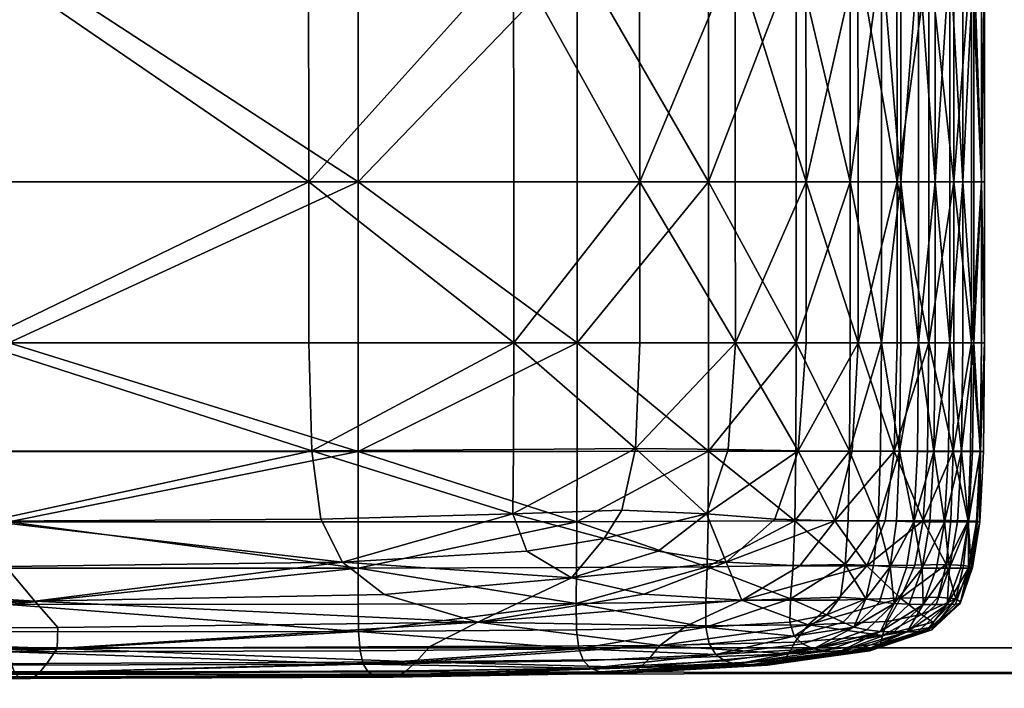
# Model space of a CAD drawing. Header units: inches. Extents: x -706 to 746, y -844 to 519.
# Tile 234 of 256: x 157.6 to 159.14, y 71.45 to 72.5. Entities that reach past the tile are written whole.
import ezdxf

# ---------------------------------------------------------------- set-up
doc = ezdxf.new("R2010")
doc.units = ezdxf.units.IN
doc.header["$MEASUREMENT"] = 0
for name, color, linetype, true_color in [('00_ground', 73, 'Continuous', 0x8fe057), ('02_ceilings', 251, 'Continuous', 0x565656), ('05_detail', 54, 'Continuous', 0xb1941a), ('06_equipment', 46, 'Continuous', 0x866e08)]:
    doc.layers.add(name, color=color, linetype=linetype, true_color=true_color)

msp = doc.modelspace()

# ---------------------------------------------------------------- meshes
at = {"layer": '00_ground', "color": 251, "true_color": 0x565656}
mesh = msp.add_polyface(dxfattribs=at)
corners = [(745.801, -489.5048, -11.7981), (745.801, -489.5048, 0.0129), (745.8013, 519.417, -11.7981), (745.8013, 519.417, 0.0129), (-706.1552, 519.4172, -11.7981), (-706.1552, 519.4172, 0.0129), (-706.1554, -491.3484, -11.7981), (-706.1554, -491.3484, 0.0129), (-59.091, -491.3485, -11.7981), (-59.091, -491.3485, 0.0129), (-77.4055, -295.9132, -11.7981), (-77.4055, -295.9132, 0.0129), (-239.0611, -295.9132, -11.7981), (-239.0611, -295.9132, 0.0129), (-239.0611, -54.6686, -11.7981), (-239.0611, -54.6686, 0.0129), (214.8796, -54.6686, -11.7981), (214.8796, -54.6686, 0.0129), (214.8796, -295.9133, -11.7981), (214.8796, -295.9133, 0.0129), (187.3205, -295.9133, -11.7981), (187.3205, -295.9133, 0.0129), (187.3205, -489.5047, -11.7981), (187.3205, -489.5047, 0.0129)]
mesh.append_faces([[corners[k] for k in face] for face in [(22, 18, 0, 22), (0, 18, 2, 0), (6, 12, 8, 6), (1, 19, 23, 1), (9, 13, 7, 9), (7, 13, 5, 7)]], dxfattribs={"vtx0": -1, "vtx1": -1, "vtx3": -1, "color": 251})
mesh.append_faces([[corners[k] for k in face] for face in [(16, 4, 2, 16), (4, 14, 12, 4), (15, 3, 5, 15), (3, 17, 19, 3)]], dxfattribs={"vtx0": -1, "vtx2": -1, "vtx3": -1, "color": 251})
mesh.append_faces([[corners[k] for k in face] for face in [(0, 3, 1, 0), (2, 5, 3, 2), (4, 7, 5, 4), (6, 9, 7, 6), (8, 11, 9, 8), (10, 13, 11, 10), (12, 15, 13, 12), (14, 17, 15, 14), (16, 19, 17, 16), (18, 21, 19, 18), (20, 23, 21, 20), (22, 1, 23, 22), (8, 12, 10, 8), (23, 19, 21, 23)]], dxfattribs={"vtx0": -1, "vtx3": -1, "color": 251})
mesh.append_faces([[corners[k] for k in face] for face in [(16, 14, 4, 16), (18, 16, 2, 18), (6, 4, 12, 6), (15, 17, 3, 15), (13, 15, 5, 13), (1, 3, 19, 1)]], dxfattribs={"vtx1": -1, "vtx2": -1, "vtx3": -1, "color": 251})
mesh.append_faces([[corners[k] for k in face] for face in [(0, 2, 3, 0), (2, 4, 5, 2), (4, 6, 7, 4), (6, 8, 9, 6), (8, 10, 11, 8), (10, 12, 13, 10), (12, 14, 15, 12), (14, 16, 17, 14), (16, 18, 19, 16), (18, 20, 21, 18), (20, 22, 23, 20), (22, 0, 1, 22), (22, 20, 18, 22), (9, 11, 13, 9)]], dxfattribs={"vtx2": -1, "vtx3": -1, "color": 251})
at = {"layer": '02_ceilings'}
mesh = msp.add_polyface(dxfattribs=at)
corners = [(202.2812, 376.4129, 0.0129), (202.2812, 376.4129, 7.8869), (-226.4626, 376.413, 0.0129), (-226.4626, 376.413, 7.8869), (-226.4627, -60.9679, 0.0129), (-226.4627, -60.9679, 7.8869), (-239.0611, -60.9679, 0.0129), (-239.0611, -60.9679, 7.8869), (-239.0611, -140.3395, 0.0129), (-239.0611, -140.3395, 7.8869), (-226.4627, -140.3395, 0.0129), (-226.4627, -140.3395, 7.8869), (-226.4627, -349.4534, 0.0129), (-226.4627, -349.4534, 7.8869), (202.281, -349.4534, 0.0129), (202.281, -349.4534, 7.8869), (202.2811, -59.3933, 0.0129), (202.2811, -59.3933, 7.8869), (-62.2858, -59.3932, 0.0129), (-62.2858, -59.3932, 7.8869), (-62.2858, 63.5611, 0.0129), (-62.2858, 63.5611, 7.8869), (118.0292, 63.5611, 0.0129), (118.0292, 63.5611, 7.8869), (118.0292, 71.4351, 0.0129), (118.0292, 71.4351, 7.8869), (202.2811, 71.4351, 0.0129), (202.2811, 71.4351, 7.8869), (-60.5927, -67.2672, 0.0129), (-60.5927, -67.2672, 7.8869), (89.0136, -67.2673, 0.0129), (89.0136, -67.2673, 7.8869), (89.0136, -102.8261, 0.0129), (89.0136, -102.8261, 7.8869), (-60.5927, -102.8261, 0.0129), (-60.5927, -102.8261, 7.8869), (-239.061, 376.413, 0.0129), (-239.0611, -349.4534, 0.0129), (-239.061, 376.413, 7.8869)]
mesh.append_faces([[corners[k] for k in face] for face in [(2, 24, 20, 2), (30, 4, 16, 30), (14, 10, 32, 14), (21, 25, 3, 21), (17, 5, 31, 17), (15, 33, 11, 15)]], dxfattribs={"vtx0": -1, "vtx1": -1, "vtx2": -1, "vtx3": -1})
mesh.append_faces([[corners[k] for k in face] for face in [(14, 32, 16, 14)]], dxfattribs={"vtx0": -1, "vtx1": -1, "vtx3": -1})
mesh.append_faces([[corners[k] for k in face] for face in [(2, 26, 24, 2), (2, 20, 18, 2), (4, 18, 16, 4), (6, 28, 34, 6), (10, 34, 32, 10), (25, 1, 3, 25), (19, 3, 5, 19), (29, 5, 7, 29), (17, 31, 33, 17), (35, 7, 9, 35), (33, 9, 11, 33)]], dxfattribs={"vtx0": -1, "vtx2": -1, "vtx3": -1})
mesh.append_faces([[corners[k] for k in face] for face in [(0, 3, 1, 0), (2, 5, 3, 2), (4, 7, 5, 4), (6, 9, 7, 6), (8, 11, 9, 8), (10, 13, 11, 10), (12, 15, 13, 12), (14, 17, 15, 14), (16, 19, 17, 16), (18, 21, 19, 18), (20, 23, 21, 20), (22, 25, 23, 22), (24, 27, 25, 24), (26, 1, 27, 26), (28, 31, 29, 28), (30, 33, 31, 30), (32, 35, 33, 32), (34, 29, 35, 34), (15, 11, 13, 15)]], dxfattribs={"vtx0": -1, "vtx3": -1})
mesh.append_faces([[corners[k] for k in face] for face in [(4, 2, 18, 4), (30, 28, 4, 30), (6, 4, 28, 6), (32, 30, 16, 32), (8, 6, 34, 8), (10, 8, 34, 10), (19, 21, 3, 19), (17, 19, 5, 17), (29, 31, 5, 29), (35, 29, 7, 35), (33, 35, 9, 33), (15, 17, 33, 15)]], dxfattribs={"vtx1": -1, "vtx2": -1, "vtx3": -1})
mesh.append_faces([[corners[k] for k in face] for face in [(12, 10, 14, 12)]], dxfattribs={"vtx1": -1, "vtx3": -1})
mesh.append_faces([[corners[k] for k in face] for face in [(0, 2, 3, 0), (2, 4, 5, 2), (4, 6, 7, 4), (6, 8, 9, 6), (8, 10, 11, 8), (10, 12, 13, 10), (12, 14, 15, 12), (14, 16, 17, 14), (16, 18, 19, 16), (18, 20, 21, 18), (20, 22, 23, 20), (22, 24, 25, 22), (24, 26, 27, 24), (26, 0, 1, 26), (28, 30, 31, 28), (30, 32, 33, 30), (32, 34, 35, 32), (34, 28, 29, 34), (2, 0, 26, 2), (24, 22, 20, 24), (25, 27, 1, 25), (21, 23, 25, 21)]], dxfattribs={"vtx2": -1, "vtx3": -1})
mesh = msp.add_polyface(dxfattribs=at)
corners = [(202.2811, -336.855, 102.3751), (202.2811, -336.855, 110.2491), (202.2811, -59.3932, 102.3751), (202.2811, -59.3932, 110.2491), (-62.2858, -59.3932, 102.3751), (-62.2858, -59.3932, 110.2491), (-62.2858, 63.5611, 102.3751), (-62.2858, 63.5611, 110.2491), (118.0292, 63.5611, 102.3751), (118.0292, 63.5611, 110.2491), (118.0292, 71.4351, 102.3751), (118.0292, 71.4351, 110.2491), (202.2811, 71.4351, 102.3751), (202.2811, 71.4351, 110.2491), (202.2812, 363.8145, 102.3751), (202.2812, 363.8145, 110.2491), (-226.4626, 363.8146, 102.3751), (-226.4626, 363.8146, 110.2491), (-226.4627, -336.8549, 102.3751), (-226.4627, -336.8549, 110.2491), (116.2021, 326.9745, 102.3751), (116.2021, 326.9745, 110.2491), (116.202, 287.6043, 102.3751), (116.202, 287.6043, 110.2491), (76.8321, 287.6043, 102.3751), (76.8321, 287.6043, 110.2491), (76.8321, 326.9745, 102.3751), (76.8321, 326.9745, 110.2491), (61.362, 326.9745, 102.3751), (61.362, 326.9745, 110.2491), (61.362, 287.6043, 102.3751), (61.362, 287.6043, 110.2491), (21.9918, 287.6043, 102.3751), (21.9918, 287.6043, 110.2491), (21.9919, 326.9745, 102.3751), (21.9919, 326.9745, 110.2491)]
mesh.append_faces([[corners[k] for k in face] for face in [(20, 28, 14, 20), (32, 24, 10, 32), (16, 32, 10, 16), (16, 10, 6, 16), (35, 27, 17, 35), (13, 23, 31, 13), (11, 33, 17, 11), (7, 11, 17, 7)]], dxfattribs={"vtx0": -1, "vtx1": -1, "vtx2": -1, "vtx3": -1})
mesh.append_faces([[corners[k] for k in face] for face in [(18, 4, 0, 18), (1, 5, 19, 1), (19, 5, 17, 19)]], dxfattribs={"vtx0": -1, "vtx1": -1, "vtx3": -1})
mesh.append_faces([[corners[k] for k in face] for face in [(28, 16, 14, 28), (16, 34, 32, 16), (30, 26, 24, 30), (22, 14, 12, 22), (24, 12, 10, 24), (16, 6, 4, 16), (27, 15, 17, 27), (15, 21, 23, 15), (25, 29, 31, 25), (11, 31, 33, 11)]], dxfattribs={"vtx0": -1, "vtx2": -1, "vtx3": -1})
mesh.append_faces([[corners[k] for k in face] for face in [(0, 3, 1, 0), (2, 5, 3, 2), (4, 7, 5, 4), (6, 9, 7, 6), (8, 11, 9, 8), (10, 13, 11, 10), (12, 15, 13, 12), (14, 17, 15, 14), (16, 19, 17, 16), (18, 1, 19, 18), (20, 23, 21, 20), (22, 25, 23, 22), (24, 27, 25, 24), (26, 21, 27, 26), (28, 31, 29, 28), (30, 33, 31, 30), (32, 35, 33, 32), (34, 29, 35, 34), (0, 4, 2, 0)]], dxfattribs={"vtx0": -1, "vtx3": -1})
mesh.append_faces([[corners[k] for k in face] for face in [(28, 34, 16, 28), (30, 28, 26, 30), (22, 20, 14, 22), (24, 22, 12, 24), (18, 16, 4, 18), (27, 21, 15, 27), (25, 27, 29, 25), (33, 35, 17, 33), (13, 15, 23, 13), (11, 13, 31, 11), (5, 7, 17, 5)]], dxfattribs={"vtx1": -1, "vtx2": -1, "vtx3": -1})
mesh.append_faces([[corners[k] for k in face] for face in [(0, 2, 3, 0), (2, 4, 5, 2), (4, 6, 7, 4), (6, 8, 9, 6), (8, 10, 11, 8), (10, 12, 13, 10), (12, 14, 15, 12), (14, 16, 17, 14), (16, 18, 19, 16), (18, 0, 1, 18), (20, 22, 23, 20), (22, 24, 25, 22), (24, 26, 27, 24), (26, 20, 21, 26), (28, 30, 31, 28), (30, 32, 33, 30), (32, 34, 35, 32), (34, 28, 29, 34), (10, 8, 6, 10), (7, 9, 11, 7), (1, 3, 5, 1)]], dxfattribs={"vtx2": -1, "vtx3": -1})
at = {"layer": '05_detail', "color": 251, "true_color": 0x565656}
mesh = msp.add_polyface(dxfattribs=at)
corners = [(202.2024, 71.4351, 7.9656), (202.2811, 71.5139, 31.4302), (202.2024, 84.1152, 7.8869), (202.2811, 84.1152, 31.4302), (118.1079, 84.1152, 7.8869), (118.1079, 84.1939, 31.4302), (118.1079, 71.4351, 7.9656), (118.1079, 71.5139, 31.5089), (202.2024, 71.5139, 7.8869), (202.2811, 71.5139, 7.9656), (202.2024, 71.5139, 31.5089), (202.2024, 71.4351, 31.4302), (202.2024, 84.1939, 7.9656), (202.2811, 84.1152, 7.9656), (202.2024, 84.1939, 31.4302), (202.2024, 84.1152, 31.5089), (118.0292, 84.1152, 7.9656), (118.1079, 84.1939, 7.9656), (118.0292, 84.1152, 31.4302), (118.1079, 84.1152, 31.5089), (118.0292, 71.5139, 7.9656), (118.1079, 71.5139, 7.8869), (118.0292, 71.5139, 31.4302), (118.1079, 71.4351, 31.4302)]
mesh.append_faces([[corners[k] for k in face] for face in [(3, 1, 9, 3), (9, 13, 3, 9), (5, 14, 12, 5), (12, 17, 5, 12), (22, 18, 16, 22), (16, 20, 22, 16), (11, 23, 6, 11), (6, 0, 11, 6), (4, 2, 8, 4), (8, 21, 4, 8), (19, 7, 10, 19), (10, 15, 19, 10), (9, 8, 2, 9), (2, 13, 9, 2), (13, 12, 14, 13), (14, 3, 13, 14), (3, 15, 10, 3), (10, 1, 3, 10), (1, 11, 0, 1), (0, 9, 1, 0), (12, 2, 4, 12), (4, 17, 12, 4), (17, 16, 18, 17), (18, 5, 17, 18), (5, 19, 15, 5), (15, 14, 5, 15), (16, 4, 21, 16), (21, 20, 16, 21), (20, 6, 23, 20), (23, 22, 20, 23), (22, 7, 19, 22), (19, 18, 22, 19), (6, 21, 8, 6), (8, 0, 6, 8), (11, 10, 7, 11), (7, 23, 11, 7)]], dxfattribs={"vtx2": -1, "vtx3": -1, "color": 251})
mesh.append_faces([[corners[k] for k in face] for face in [(0, 8, 9, 0), (1, 10, 11, 1), (2, 12, 13, 2), (3, 14, 15, 3), (4, 16, 17, 4), (5, 18, 19, 5), (6, 20, 21, 6), (7, 22, 23, 7)]], dxfattribs={"vtx3": -1, "color": 251})
at = {"layer": '06_equipment', "color": 251, "true_color": 0x565656}
mesh = msp.add_polyface(dxfattribs=at)
corners = [(157.6193, 71.5869, 39.4982), (157.5741, 71.641, 39.5164), (156.7579, 71.6397, 39.5151), (156.7805, 71.5843, 39.4956), (156.7985, 71.5421, 39.412), (157.6553, 71.5455, 39.4153), (158.3123, 71.5541, 39.4428), (158.1006, 71.6478, 39.5189), (158.1655, 71.5975, 39.5035), (157.5287, 71.9907, 39.5346), (157.5286, 72.2423, 39.5346), (156.7352, 72.2423, 39.5346), (158.0527, 71.8219, 39.533), (158.048, 71.9907, 39.5347), (157.5334, 71.8211, 39.5328), (158.0478, 72.2423, 39.5347), (158.0666, 71.7151, 39.5283), (157.547, 71.7118, 39.5273), (156.7375, 71.821, 39.5327), (157.5788, 71.7108, 31.6666), (157.5788, 71.6384, 31.6791), (156.7602, 71.6384, 31.6794), (158.1252, 71.8209, 31.6623), (158.1252, 71.7109, 31.6684), (157.5788, 71.8209, 31.6604), (158.125, 71.6386, 31.6806), (158.1252, 72.2423, 31.6603), (158.1252, 71.9907, 31.6603), (157.5788, 71.9907, 31.6583), (157.5788, 72.2423, 31.6583), (156.7602, 71.8209, 31.6606), (158.1248, 71.5821, 31.701), (157.5788, 71.5817, 31.6999), (158.1255, 71.5395, 31.785), (158.0475, 72.5979, 39.5347), (157.5285, 72.5979, 39.5346), (158.0466, 73.0058, 39.5348), (157.5279, 73.0058, 39.5346), (156.7348, 73.0057, 39.5346), (157.5788, 72.5979, 31.6583), (156.7602, 72.2423, 31.6585), (158.1284, 73.0188, 31.6603), (158.1252, 72.5979, 31.6603), (157.5812, 73.0204, 31.6583)]
mesh.append_faces([[corners[k] for k in face] for face in [(0, 1, 2, 0), (0, 3, 4, 0), (0, 5, 6, 0), (7, 1, 0, 7), (0, 8, 7, 0), (9, 10, 11, 9), (12, 13, 9, 12), (9, 14, 12, 9), (15, 10, 9, 15), (9, 13, 15, 9), (7, 16, 17, 7), (17, 1, 7, 17), (12, 14, 17, 12), (17, 16, 12, 17), (17, 14, 18, 17), (19, 20, 21, 19), (22, 23, 19, 22), (19, 24, 22, 19), (25, 20, 19, 25), (19, 23, 25, 19), (26, 27, 28, 26), (28, 29, 26, 28), (22, 24, 28, 22), (28, 27, 22, 28), (28, 24, 30, 28), (25, 31, 32, 25), (32, 20, 25, 32), (32, 31, 33, 32), (15, 34, 35, 15), (35, 10, 15, 35), (35, 34, 36, 35), (35, 37, 38, 35), (39, 29, 40, 39), (41, 42, 39, 41), (39, 43, 41, 39), (26, 29, 39, 26), (39, 42, 26, 39)]], dxfattribs={"vtx2": -1, "vtx3": -1, "color": 251})
mesh = msp.add_polyface(dxfattribs=at)
corners = [(158.6729, 72.2423, 31.6789), (158.8095, 72.2423, 31.6996), (158.8095, 71.9907, 31.6996), (158.6729, 71.9907, 31.6789), (158.6727, 71.8211, 31.6805), (158.5652, 72.2423, 39.5353), (158.3681, 72.2423, 39.5349), (158.3684, 71.9907, 39.5348), (158.5654, 71.9907, 39.535), (158.0478, 72.2423, 39.5347), (158.048, 71.9907, 39.5347), (158.0527, 71.8219, 39.533), (158.5585, 71.8255, 39.5339), (158.368, 71.8241, 39.5335), (158.4674, 71.9907, 31.6664), (158.4674, 72.2423, 31.6664), (158.1252, 71.8209, 31.6623), (158.1252, 71.9907, 31.6603), (158.4673, 71.8209, 31.6683), (158.1252, 72.2423, 31.6603), (158.7145, 72.2423, 39.536), (158.7141, 72.5979, 39.5368), (158.5648, 72.5979, 39.5357), (158.8251, 72.2423, 39.5347), (158.8249, 72.5979, 39.5358), (158.8233, 73.0072, 39.5372), (158.6729, 72.5979, 31.6789), (158.8095, 72.5979, 31.6996), (158.6741, 73.0109, 31.6789), (158.3678, 72.5979, 39.535), (158.5633, 73.0063, 39.5361), (158.0475, 72.5979, 39.5347), (158.4674, 72.5979, 31.6664), (158.1252, 72.5979, 31.6603), (158.1284, 73.0188, 31.6603), (158.7147, 71.9907, 39.5354), (158.7035, 71.8241, 39.5339), (158.8131, 71.822, 39.5317)]
mesh.append_faces([[corners[k] for k in face] for face in [(0, 1, 2, 0), (2, 3, 0, 2), (4, 3, 2, 4), (5, 6, 7, 5), (7, 8, 5, 7), (9, 10, 7, 9), (7, 6, 9, 7), (7, 10, 11, 7), (12, 8, 7, 12), (7, 13, 12, 7), (0, 3, 14, 0), (14, 15, 0, 14), (14, 3, 4, 14), (16, 17, 14, 16), (14, 18, 16, 14), (19, 15, 14, 19), (14, 17, 19, 14), (5, 20, 21, 5), (21, 22, 5, 21), (21, 20, 23, 21), (21, 24, 25, 21), (0, 26, 27, 0), (27, 26, 28, 27), (5, 22, 29, 5), (29, 6, 5, 29), (29, 22, 30, 29), (9, 6, 29, 9), (29, 31, 9, 29), (0, 15, 32, 0), (32, 26, 0, 32), (19, 33, 32, 19), (32, 15, 19, 32), (32, 33, 34, 32), (5, 8, 35, 5), (35, 20, 5, 35), (35, 8, 12, 35), (35, 36, 37, 35)]], dxfattribs={"vtx2": -1, "vtx3": -1, "color": 251})
mesh = msp.add_polyface(dxfattribs=at)
corners = [(158.8939, 72.2423, 31.7841), (158.8939, 71.9907, 31.7841), (158.8095, 71.9907, 31.6996), (158.8095, 72.2423, 31.6996), (158.8932, 71.8214, 31.7848), (158.8091, 71.8213, 31.7009), (158.6727, 71.8211, 31.6805), (158.9731, 72.2423, 32.3651), (158.9731, 71.9907, 32.3651), (158.9429, 71.9907, 31.9875), (158.9429, 72.2423, 31.9875), (158.9714, 71.8211, 32.3654), (158.9417, 71.8213, 31.9879), (158.8251, 72.2423, 39.5347), (158.8249, 72.5979, 39.5358), (158.7141, 72.5979, 39.5368), (158.9674, 72.2423, 39.5168), (158.9673, 72.5979, 39.5185), (158.9062, 72.5979, 39.5306), (158.9064, 72.2423, 39.529), (158.9668, 73.0063, 39.5204), (158.9429, 72.5979, 31.9875), (158.9731, 72.5979, 32.3651), (158.8939, 72.5979, 31.7841), (158.8941, 73.0071, 31.7841), (158.8095, 72.5979, 31.6996), (158.6729, 72.2423, 31.6789), (158.9675, 71.9907, 39.5156), (159.0173, 71.9907, 39.4947), (158.9065, 71.9907, 39.528), (158.8253, 71.9907, 39.5338), (158.8131, 71.822, 39.5317), (158.9628, 71.8212, 39.5133), (158.8975, 71.8212, 39.5256), (158.7147, 71.9907, 39.5354), (158.7145, 72.2423, 39.536), (159.0012, 71.9907, 32.9724)]
mesh.append_faces([[corners[k] for k in face] for face in [(0, 1, 2, 0), (2, 3, 0, 2), (2, 1, 4, 2), (2, 5, 6, 2), (7, 8, 9, 7), (9, 10, 7, 9), (9, 8, 11, 9), (4, 1, 9, 4), (9, 12, 4, 9), (0, 10, 9, 0), (9, 1, 0, 9), (13, 14, 15, 13), (16, 17, 18, 16), (18, 19, 16, 18), (18, 17, 20, 18), (13, 19, 18, 13), (18, 14, 13, 18), (7, 10, 21, 7), (21, 22, 7, 21), (0, 23, 21, 0), (21, 10, 0, 21), (21, 23, 24, 21), (25, 3, 26, 25), (0, 3, 25, 0), (25, 23, 0, 25), (16, 27, 28, 16), (16, 19, 29, 16), (29, 27, 16, 29), (13, 30, 29, 13), (29, 19, 13, 29), (29, 30, 31, 29), (32, 27, 29, 32), (29, 33, 32, 29), (31, 30, 34, 31), (13, 35, 34, 13), (34, 30, 13, 34), (11, 8, 36, 11)]], dxfattribs={"vtx2": -1, "vtx3": -1, "color": 251})
mesh = msp.add_polyface(dxfattribs=at)
corners = [(159.0997, 72.2423, 38.8286), (159.1043, 72.2423, 38.2213), (159.1043, 72.5979, 38.2215), (159.0997, 72.5979, 38.8289), (159.0996, 72.2423, 37.4422), (159.0996, 72.5979, 37.4422), (159.0996, 73.0059, 37.4423), (159.0997, 73.0058, 38.8294), (159.1043, 73.0058, 38.2216), (159.0704, 72.2423, 35.5972), (159.0704, 72.5979, 35.5972), (159.0876, 72.5979, 36.5484), (159.0876, 72.2423, 36.5484), (159.0704, 73.006, 35.5972), (158.9674, 72.2423, 39.5168), (159.0173, 72.2423, 39.4957), (159.0173, 72.5979, 39.4973), (158.9673, 72.5979, 39.5185), (159.0561, 72.2423, 39.4107), (159.0561, 72.5979, 39.4119), (159.056, 73.0058, 39.4132), (159.0836, 72.5979, 39.2074), (159.0836, 72.2423, 39.2067), (159.0836, 73.0058, 39.2083), (159.0501, 72.2423, 34.6458), (159.0501, 72.5979, 34.6458), (159.0269, 72.2423, 33.7518), (159.0269, 72.5979, 33.7518), (159.0269, 73.0063, 33.7518), (158.9731, 72.2423, 32.3651), (158.9731, 72.5979, 32.3651), (159.0012, 72.5979, 32.9724), (159.0012, 72.2423, 32.9724), (158.9731, 73.0066, 32.3651), (159.0173, 71.9907, 39.4947), (159.0012, 71.9907, 32.9724), (159.0501, 71.9907, 34.6458)]
mesh.append_faces([[corners[k] for k in face] for face in [(0, 1, 2, 0), (2, 3, 0, 2), (4, 5, 2, 4), (2, 1, 4, 2), (2, 5, 6, 2), (7, 3, 2, 7), (2, 8, 7, 2), (9, 10, 11, 9), (11, 12, 9, 11), (11, 10, 13, 11), (4, 12, 11, 4), (11, 5, 4, 11), (14, 15, 16, 14), (16, 17, 14, 16), (18, 19, 16, 18), (16, 15, 18, 16), (16, 19, 20, 16), (0, 3, 21, 0), (21, 22, 0, 21), (21, 3, 7, 21), (20, 19, 21, 20), (21, 23, 20, 21), (18, 22, 21, 18), (21, 19, 18, 21), (9, 24, 25, 9), (25, 10, 9, 25), (26, 27, 25, 26), (25, 24, 26, 25), (25, 27, 28, 25), (29, 30, 31, 29), (31, 32, 29, 31), (31, 30, 33, 31), (26, 32, 31, 26), (31, 27, 26, 31), (18, 15, 34, 18), (29, 32, 35, 29), (26, 24, 36, 26)]], dxfattribs={"vtx2": -1, "vtx3": -1, "color": 251})
mesh = msp.add_polyface(dxfattribs=at)
corners = [(159.0704, 72.2423, 35.5972), (159.0876, 72.2423, 36.5484), (159.0876, 71.9907, 36.5484), (159.0704, 71.9907, 35.5972), (159.0996, 72.2423, 37.4422), (159.0996, 71.9907, 37.4422), (159.0976, 71.8209, 37.4421), (159.0683, 71.8209, 35.5972), (159.0855, 71.8209, 36.5484), (159.0997, 72.2423, 38.8286), (159.0997, 71.9907, 38.8283), (159.1043, 71.9907, 38.2212), (159.1043, 72.2423, 38.2213), (159.098, 71.8211, 38.8279), (159.1024, 71.8209, 38.2211), (159.0836, 72.2423, 39.2067), (159.0836, 71.9907, 39.2061), (159.0561, 72.2423, 39.4107), (159.0561, 71.9907, 39.4099), (159.0549, 71.8214, 39.4086), (159.0823, 71.8213, 39.2053), (159.0173, 71.9907, 39.4947), (159.0173, 72.2423, 39.4957), (158.9674, 72.2423, 39.5168), (158.9675, 71.9907, 39.5156), (158.9628, 71.8212, 39.5133), (159.0151, 71.8213, 39.4928), (159.0012, 71.9907, 32.9724), (158.9731, 71.9907, 32.3651), (158.9731, 72.2423, 32.3651), (159.0269, 72.2423, 33.7518), (159.0269, 71.9907, 33.7518), (159.0012, 72.2423, 32.9724), (159.0249, 71.8209, 33.7518), (158.9993, 71.8209, 32.9725), (158.9714, 71.8211, 32.3654), (159.0501, 71.9907, 34.6458), (159.0501, 72.2423, 34.6458), (159.048, 71.8209, 34.6458)]
mesh.append_faces([[corners[k] for k in face] for face in [(0, 1, 2, 0), (2, 3, 0, 2), (4, 5, 2, 4), (2, 1, 4, 2), (2, 5, 6, 2), (7, 3, 2, 7), (2, 8, 7, 2), (9, 10, 11, 9), (11, 12, 9, 11), (11, 10, 13, 11), (6, 5, 11, 6), (11, 14, 6, 11), (4, 12, 11, 4), (11, 5, 4, 11), (9, 15, 16, 9), (16, 10, 9, 16), (17, 18, 16, 17), (16, 15, 17, 16), (16, 18, 19, 16), (13, 10, 16, 13), (16, 20, 13, 16), (21, 22, 23, 21), (21, 24, 25, 21), (19, 18, 21, 19), (21, 26, 19, 21), (21, 18, 17, 21), (27, 28, 29, 27), (30, 31, 27, 30), (27, 32, 30, 27), (27, 31, 33, 27), (27, 34, 35, 27), (0, 3, 36, 0), (36, 37, 0, 36), (36, 3, 7, 36), (33, 31, 36, 33), (36, 38, 33, 36), (36, 31, 30, 36)]], dxfattribs={"vtx2": -1, "vtx3": -1, "color": 251})
mesh = msp.add_polyface(dxfattribs=at)
corners = [(158.1506, 71.4703, 33.7519), (158.1408, 71.4764, 32.9726), (158.4885, 71.4821, 32.9728), (158.1328, 71.4886, 32.3655), (158.4772, 71.4936, 32.3661), (158.1713, 71.4682, 35.5972), (158.1611, 71.4682, 34.6459), (158.5167, 71.4745, 34.6459), (158.5022, 71.4764, 33.7519), (158.1889, 71.4706, 37.4424), (158.1799, 71.4682, 36.5484), (158.5425, 71.4745, 36.5484), (158.5307, 71.4745, 35.5972), (158.2156, 71.492, 38.831), (158.2001, 71.4777, 38.2223), (158.5654, 71.4832, 38.2217), (158.5536, 71.4766, 37.4423), (157.6268, 71.4755, 38.2221), (157.6129, 71.4662, 36.5484), (158.1006, 71.6478, 39.5189), (158.1655, 71.5975, 39.5035), (158.4583, 71.6231, 39.5132), (158.3885, 71.6648, 39.5233), (158.3123, 71.5541, 39.4428), (157.6193, 71.5869, 39.4982), (158.2372, 71.5158, 39.2116), (157.6546, 71.513, 39.2105), (158.5966, 71.5178, 39.2088), (158.0527, 71.8219, 39.533), (158.0666, 71.7151, 39.5283), (158.3666, 71.7236, 39.5299), (158.368, 71.8241, 39.5335), (158.3684, 71.9907, 39.5348), (158.125, 71.6386, 31.6806), (158.1252, 71.7109, 31.6684), (158.467, 71.7111, 31.674), (158.4665, 71.6393, 31.6855), (158.1252, 71.8209, 31.6623), (158.4673, 71.8209, 31.6683), (158.1255, 71.5395, 31.785), (158.1248, 71.5821, 31.701), (158.4656, 71.5834, 31.7046), (158.4662, 71.5418, 31.7872), (158.1279, 71.509, 31.9881), (158.4699, 71.5126, 31.9893)]
mesh.append_faces([[corners[k] for k in face] for face in [(0, 1, 2, 0), (3, 4, 2, 3), (2, 1, 3, 2), (5, 6, 7, 5), (0, 8, 7, 0), (7, 6, 0, 7), (9, 10, 11, 9), (5, 12, 11, 5), (11, 10, 5, 11), (13, 14, 15, 13), (9, 16, 15, 9), (15, 14, 9, 15), (9, 14, 17, 9), (5, 10, 18, 5), (19, 20, 21, 19), (21, 22, 19, 21), (21, 20, 23, 21), (23, 20, 24, 23), (13, 25, 26, 13), (23, 25, 27, 23), (28, 29, 30, 28), (30, 31, 28, 30), (19, 22, 30, 19), (30, 29, 19, 30), (28, 31, 32, 28), (33, 34, 35, 33), (35, 36, 33, 35), (37, 38, 35, 37), (35, 34, 37, 35), (39, 40, 41, 39), (41, 42, 39, 41), (33, 36, 41, 33), (41, 40, 33, 41), (3, 43, 44, 3), (44, 4, 3, 44), (39, 42, 44, 39), (44, 43, 39, 44)]], dxfattribs={"vtx2": -1, "vtx3": -1, "color": 251})
mesh = msp.add_polyface(dxfattribs=at)
corners = [(158.4885, 71.4821, 32.9728), (158.4772, 71.4936, 32.3661), (158.6839, 71.5034, 32.3673), (158.7155, 71.4886, 33.752), (158.5022, 71.4764, 33.7519), (158.6983, 71.4936, 32.9733), (158.1506, 71.4703, 33.7519), (158.5167, 71.4745, 34.6459), (158.5307, 71.4745, 35.5972), (158.1713, 71.4682, 35.5972), (158.5425, 71.4745, 36.5484), (158.7506, 71.487, 35.5972), (158.5536, 71.4766, 37.4423), (158.1889, 71.4706, 37.4424), (158.5654, 71.4832, 38.2217), (158.5792, 71.4962, 38.8296), (158.2156, 71.492, 38.831), (158.7775, 71.4887, 37.442), (158.3123, 71.5541, 39.4428), (158.6382, 71.5485, 39.4123), (158.7248, 71.5886, 39.4934), (158.5718, 71.5979, 39.5024), (158.5095, 71.685, 39.5263), (158.3885, 71.6648, 39.5233), (158.4583, 71.6231, 39.5132), (158.5942, 71.6648, 39.5234), (158.7005, 71.648, 39.5174), (158.5966, 71.5178, 39.2088), (158.2372, 71.5158, 39.2116), (158.5374, 71.7292, 39.5309), (158.3666, 71.7236, 39.5299), (158.5585, 71.8255, 39.5339), (158.368, 71.8241, 39.5335), (158.6727, 71.8211, 31.6805), (158.4673, 71.8209, 31.6683), (158.4674, 71.9907, 31.6664), (158.6707, 71.6406, 31.6953), (158.4665, 71.6393, 31.6855), (158.467, 71.7111, 31.674), (158.672, 71.7117, 31.6855), (158.4656, 71.5834, 31.7046), (158.6685, 71.5463, 31.7917), (158.4662, 71.5418, 31.7872), (158.6685, 71.586, 31.7118), (158.4699, 71.5126, 31.9893), (158.6738, 71.5199, 31.9919), (158.6696, 71.7236, 39.5301)]
mesh.append_faces([[corners[k] for k in face] for face in [(0, 1, 2, 0), (3, 4, 0, 3), (0, 5, 3, 0), (0, 4, 6, 0), (7, 8, 9, 7), (7, 4, 3, 7), (10, 8, 11, 10), (10, 12, 13, 10), (14, 15, 16, 14), (14, 12, 17, 14), (18, 19, 20, 18), (20, 21, 18, 20), (22, 23, 24, 22), (24, 25, 22, 24), (18, 21, 24, 18), (26, 25, 24, 26), (24, 21, 26, 24), (27, 19, 18, 27), (16, 15, 27, 16), (27, 28, 16, 27), (22, 29, 30, 22), (30, 23, 22, 30), (31, 32, 30, 31), (30, 29, 31, 30), (33, 34, 35, 33), (36, 37, 38, 36), (38, 39, 36, 38), (38, 34, 33, 38), (40, 37, 36, 40), (41, 42, 40, 41), (40, 43, 41, 40), (2, 1, 44, 2), (44, 45, 2, 44), (44, 42, 41, 44), (22, 25, 46, 22), (46, 29, 22, 46), (31, 29, 46, 31)]], dxfattribs={"vtx2": -1, "vtx3": -1, "color": 251})
mesh = msp.add_polyface(dxfattribs=at)
corners = [(158.6707, 71.6406, 31.6953), (158.8052, 71.6428, 31.7118), (158.8008, 71.5904, 31.7239), (158.6685, 71.586, 31.7118), (158.8864, 71.6441, 31.7917), (158.8788, 71.593, 31.7993), (158.8579, 71.5656, 31.8525), (158.7997, 71.5539, 31.7993), (158.6685, 71.5463, 31.7917), (158.8833, 71.5539, 31.9988), (158.8067, 71.5321, 31.9962), (158.672, 71.7117, 31.6855), (158.8078, 71.7125, 31.7045), (158.6727, 71.8211, 31.6805), (158.8091, 71.8213, 31.7009), (158.8932, 71.8214, 31.7848), (158.8909, 71.713, 31.7871), (158.8095, 71.9907, 31.6996), (158.9203, 71.6419, 39.4989), (158.8157, 71.6419, 39.5101), (158.7248, 71.5886, 39.4934), (158.8731, 71.5886, 39.4836), (158.7005, 71.648, 39.5174), (158.5718, 71.5979, 39.5024), (158.8284, 71.5497, 39.4044), (158.6382, 71.5485, 39.4123), (158.467, 71.7111, 31.674), (158.4656, 71.5834, 31.7046), (158.8131, 71.822, 39.5317), (158.8975, 71.8212, 39.5256), (158.9065, 71.9907, 39.528), (158.5585, 71.8255, 39.5339), (158.7035, 71.8241, 39.5339), (158.7147, 71.9907, 39.5354), (158.7763, 71.7152, 39.5267), (158.6696, 71.7236, 39.5301), (158.5942, 71.6648, 39.5234), (158.8703, 71.7122, 39.5202)]
mesh.append_faces([[corners[k] for k in face] for face in [(0, 1, 2, 0), (2, 3, 0, 2), (4, 5, 2, 4), (2, 1, 4, 2), (6, 7, 2, 6), (2, 5, 6, 2), (8, 3, 2, 8), (2, 7, 8, 2), (6, 9, 10, 6), (10, 7, 6, 10), (0, 11, 12, 0), (12, 1, 0, 12), (13, 14, 12, 13), (12, 11, 13, 12), (12, 14, 15, 12), (4, 1, 12, 4), (12, 16, 4, 12), (15, 14, 17, 15), (18, 19, 20, 18), (20, 21, 18, 20), (22, 23, 20, 22), (20, 19, 22, 20), (24, 21, 20, 24), (20, 25, 24, 20), (13, 11, 26, 13), (0, 3, 27, 0), (28, 29, 30, 28), (31, 32, 33, 31), (22, 34, 35, 22), (35, 36, 22, 35), (28, 32, 35, 28), (35, 34, 28, 35), (35, 32, 31, 35), (28, 34, 37, 28), (37, 29, 28, 37), (22, 19, 37, 22), (37, 34, 22, 37)]], dxfattribs={"vtx2": -1, "vtx3": -1, "color": 251})
mesh = msp.add_polyface(dxfattribs=at)
corners = [(158.8932, 71.8214, 31.7848), (158.8909, 71.713, 31.7871), (158.8078, 71.7125, 31.7045), (158.9714, 71.8211, 32.3654), (158.9417, 71.8213, 31.9879), (158.9429, 71.9907, 31.9875), (158.938, 71.7125, 31.9892), (158.9665, 71.7117, 32.366), (159.0976, 71.8209, 37.4421), (159.0855, 71.8209, 36.5484), (159.0876, 71.9907, 36.5484), (159.098, 71.8211, 38.8279), (159.1024, 71.8209, 38.2211), (159.1043, 71.9907, 38.2212), (159.0967, 71.7111, 38.2207), (159.0914, 71.7109, 37.442), (159.0931, 71.7117, 38.8271), (159.0683, 71.8209, 35.5972), (159.0793, 71.7108, 36.5484), (159.0549, 71.8214, 39.4086), (159.0823, 71.8213, 39.2053), (159.0836, 71.9907, 39.2061), (158.9628, 71.8212, 39.5133), (159.0151, 71.8213, 39.4928), (159.0173, 71.9907, 39.4947), (159.0084, 71.7127, 39.4888), (159.0513, 71.7131, 39.406), (158.9486, 71.7122, 39.5083), (159.0787, 71.7125, 39.2038), (158.8975, 71.8212, 39.5256), (158.8703, 71.7122, 39.5202), (159.0249, 71.8209, 33.7518), (158.9993, 71.8209, 32.9725), (159.0012, 71.9907, 32.9724), (159.048, 71.8209, 34.6458), (159.0501, 71.9907, 34.6458), (159.0418, 71.7108, 34.6458), (159.0188, 71.7109, 33.7518), (159.0621, 71.7108, 35.5972), (158.9935, 71.7111, 32.9727)]
mesh.append_faces([[corners[k] for k in face] for face in [(0, 1, 2, 0), (3, 4, 5, 3), (0, 4, 6, 0), (6, 1, 0, 6), (3, 7, 6, 3), (6, 4, 3, 6), (8, 9, 10, 8), (11, 12, 13, 11), (8, 12, 14, 8), (14, 15, 8, 14), (11, 16, 14, 11), (14, 12, 11, 14), (17, 9, 18, 17), (8, 15, 18, 8), (18, 9, 8, 18), (19, 20, 21, 19), (22, 23, 24, 22), (19, 23, 25, 19), (25, 26, 19, 25), (22, 27, 25, 22), (25, 23, 22, 25), (11, 20, 28, 11), (28, 16, 11, 28), (19, 26, 28, 19), (28, 20, 19, 28), (22, 29, 30, 22), (30, 27, 22, 30), (31, 32, 33, 31), (17, 34, 35, 17), (31, 34, 36, 31), (36, 37, 31, 36), (17, 38, 36, 17), (36, 34, 17, 36), (3, 32, 39, 3), (39, 7, 3, 39), (31, 37, 39, 31), (39, 32, 31, 39)]], dxfattribs={"vtx2": -1, "vtx3": -1, "color": 251})
mesh = msp.add_polyface(dxfattribs=at)
corners = [(158.8864, 71.6441, 31.7917), (158.9308, 71.6428, 31.9918), (158.9186, 71.5904, 31.9962), (159.0832, 71.6406, 38.8258), (159.0714, 71.6428, 39.2011), (159.0593, 71.5904, 39.1967), (159.044, 71.6442, 39.4013), (158.995, 71.6433, 39.4816), (158.9727, 71.5914, 39.4698), (158.9566, 71.6406, 32.3673), (158.938, 71.7125, 31.9892), (158.9665, 71.7117, 32.366), (158.8909, 71.713, 31.7871), (158.9821, 71.6393, 32.9732), (158.963, 71.5834, 32.9741), (159.0065, 71.6386, 33.752), (159.0293, 71.6384, 34.6458), (159.0085, 71.5817, 34.6458), (159.0792, 71.6386, 37.4419), (159.0852, 71.6393, 38.2202), (159.0662, 71.5834, 38.2193), (159.0967, 71.7111, 38.2207), (159.0931, 71.7117, 38.8271), (159.0914, 71.7109, 37.442), (159.0496, 71.6384, 35.5972), (159.0621, 71.7108, 35.5972), (159.0793, 71.7108, 36.5484), (159.0668, 71.6384, 36.5484), (159.0683, 71.8209, 35.5972), (158.9203, 71.6419, 39.4989), (159.0084, 71.7127, 39.4888), (158.9486, 71.7122, 39.5083), (159.0513, 71.7131, 39.406), (159.0787, 71.7125, 39.2038), (158.8703, 71.7122, 39.5202), (158.8157, 71.6419, 39.5101), (159.0418, 71.7108, 34.6458), (159.0188, 71.7109, 33.7518), (158.9935, 71.7111, 32.9727)]
mesh.append_faces([[corners[k] for k in face] for face in [(0, 1, 2, 0), (3, 4, 5, 3), (6, 7, 8, 6), (9, 1, 10, 9), (10, 11, 9, 10), (0, 12, 10, 0), (10, 1, 0, 10), (9, 13, 14, 9), (15, 16, 17, 15), (18, 19, 20, 18), (3, 19, 21, 3), (21, 22, 3, 21), (18, 23, 21, 18), (21, 19, 18, 21), (24, 25, 26, 24), (26, 27, 24, 26), (26, 25, 28, 26), (18, 27, 26, 18), (26, 23, 18, 26), (29, 7, 30, 29), (30, 31, 29, 30), (6, 32, 30, 6), (30, 7, 6, 30), (3, 22, 33, 3), (33, 4, 3, 33), (6, 4, 33, 6), (33, 32, 6, 33), (29, 31, 34, 29), (34, 35, 29, 34), (24, 16, 36, 24), (36, 25, 24, 36), (15, 37, 36, 15), (36, 16, 15, 36), (9, 11, 38, 9), (38, 13, 9, 38), (15, 13, 38, 15), (38, 37, 15, 38)]], dxfattribs={"vtx2": -1, "vtx3": -1, "color": 251})
mesh = msp.add_polyface(dxfattribs=at)
corners = [(156.7746, 71.4662, 35.5973), (156.7715, 71.4662, 34.646), (157.6012, 71.4662, 34.6459), (156.7682, 71.4682, 33.752), (157.5946, 71.4682, 33.7519), (156.7627, 71.487, 32.3656), (157.5837, 71.487, 32.3654), (157.5885, 71.4745, 32.9726), (156.7651, 71.4745, 32.9728), (156.7899, 71.4883, 38.8292), (156.7842, 71.475, 38.2216), (157.6268, 71.4755, 38.2221), (156.7803, 71.4684, 37.4423), (156.7773, 71.4662, 36.5484), (157.6129, 71.4662, 36.5484), (156.7579, 71.6397, 39.5151), (156.7805, 71.5843, 39.4956), (157.6193, 71.5869, 39.4982), (156.7985, 71.5421, 39.412), (156.7982, 71.5104, 39.2079), (157.6546, 71.513, 39.2105), (155.6039, 71.4745, 32.973), (155.6051, 71.4682, 33.7522), (155.6077, 71.4662, 35.5973), (155.6064, 71.4662, 34.6461), (155.6087, 71.4662, 36.5484), (155.6099, 71.4683, 37.4422), (155.6138, 71.4875, 38.8284), (155.6115, 71.4747, 38.2213), (156.7612, 71.5078, 31.988), (157.5807, 71.5078, 31.9878), (156.7605, 71.5387, 31.7846), (157.5793, 71.5387, 31.7844), (157.5788, 71.5817, 31.6999), (156.7602, 71.5817, 31.7002), (156.7602, 71.6384, 31.6794), (155.6171, 71.5088, 39.2063), (155.6172, 71.5401, 39.4099), (155.61, 71.5827, 39.494), (155.6019, 71.5817, 31.7005), (155.602, 71.5387, 31.7849), (155.6029, 71.487, 32.3659), (155.6023, 71.5078, 31.9883)]
mesh.append_faces([[corners[k] for k in face] for face in [(0, 1, 2, 0), (3, 4, 2, 3), (5, 6, 7, 5), (7, 8, 5, 7), (3, 8, 7, 3), (9, 10, 11, 9), (12, 13, 14, 12), (15, 16, 17, 15), (18, 19, 20, 18), (5, 8, 21, 5), (3, 22, 21, 3), (21, 8, 3, 21), (0, 23, 24, 0), (24, 1, 0, 24), (3, 1, 24, 3), (0, 13, 25, 0), (12, 26, 25, 12), (25, 13, 12, 25), (9, 27, 28, 9), (28, 10, 9, 28), (12, 10, 28, 12), (5, 29, 30, 5), (31, 32, 30, 31), (30, 29, 31, 30), (33, 34, 35, 33), (31, 34, 33, 31), (9, 19, 36, 9), (18, 37, 36, 18), (36, 19, 18, 36), (38, 16, 15, 38), (18, 16, 38, 18), (35, 34, 39, 35), (31, 40, 39, 31), (39, 34, 31, 39), (5, 41, 42, 5), (42, 29, 5, 42), (31, 29, 42, 31)]], dxfattribs={"vtx2": -1, "vtx3": -1, "color": 251})
mesh = msp.add_polyface(dxfattribs=at)
corners = [(158.9566, 71.6406, 32.3673), (158.9401, 71.586, 32.3695), (158.9186, 71.5904, 31.9962), (158.9308, 71.6428, 31.9918), (158.9001, 71.5463, 32.3708), (158.8833, 71.5539, 31.9988), (158.8579, 71.5656, 31.8525), (158.8788, 71.593, 31.7993), (158.8864, 71.6441, 31.7917), (158.9203, 71.6419, 39.4989), (158.8731, 71.5886, 39.4836), (158.9727, 71.5914, 39.4698), (158.995, 71.6433, 39.4816), (158.8284, 71.5497, 39.4044), (158.9522, 71.5553, 39.3948), (159.0059, 71.5662, 39.3408), (158.7982, 71.5047, 38.827), (158.9415, 71.5204, 38.8241), (158.9445, 71.5331, 39.1977), (158.8074, 71.5225, 39.2036), (159.0255, 71.5465, 38.8224), (158.963, 71.5834, 32.9741), (158.9416, 71.5395, 33.7523), (158.9201, 71.5418, 32.9746), (158.9862, 71.5821, 33.7522), (159.0085, 71.5817, 34.6458), (158.9631, 71.5387, 34.6458), (158.8768, 71.5078, 34.6458), (158.8566, 71.509, 33.7522), (158.9831, 71.5387, 35.5972), (158.8959, 71.5078, 35.5972), (158.837, 71.5126, 32.9741), (158.9349, 71.5128, 38.2195), (158.925, 71.509, 37.4417), (159.0132, 71.5395, 37.4416), (159, 71.5387, 36.5484), (158.912, 71.5078, 36.5484), (158.7775, 71.4887, 37.442)]
mesh.append_faces([[corners[k] for k in face] for face in [(0, 1, 2, 0), (2, 3, 0, 2), (4, 5, 2, 4), (2, 1, 4, 2), (6, 7, 2, 6), (2, 5, 6, 2), (2, 7, 8, 2), (9, 10, 11, 9), (11, 12, 9, 11), (13, 14, 11, 13), (11, 10, 13, 11), (11, 14, 15, 11), (16, 17, 18, 16), (18, 19, 16, 18), (18, 17, 20, 18), (15, 14, 18, 15), (18, 14, 13, 18), (21, 1, 0, 21), (22, 23, 21, 22), (21, 24, 22, 21), (4, 1, 21, 4), (21, 23, 4, 21), (22, 24, 25, 22), (22, 26, 27, 22), (27, 28, 22, 27), (29, 30, 27, 29), (27, 26, 29, 27), (4, 23, 31, 4), (22, 28, 31, 22), (31, 23, 22, 31), (32, 17, 16, 32), (32, 33, 34, 32), (29, 35, 36, 29), (36, 30, 29, 36), (34, 33, 36, 34), (36, 35, 34, 36), (36, 33, 37, 36)]], dxfattribs={"vtx2": -1, "vtx3": -1, "color": 251})
mesh = msp.add_polyface(dxfattribs=at)
corners = [(159.0593, 71.5904, 39.1967), (159.0667, 71.586, 38.8236), (159.0832, 71.6406, 38.8258), (159.044, 71.6442, 39.4013), (159.0319, 71.5932, 39.3937), (159.0714, 71.6428, 39.2011), (159.0059, 71.5662, 39.3408), (159.0233, 71.5542, 39.1943), (159.0255, 71.5465, 38.8224), (158.9727, 71.5914, 39.4698), (158.9445, 71.5331, 39.1977), (159.0065, 71.6386, 33.752), (158.9862, 71.5821, 33.7522), (158.963, 71.5834, 32.9741), (158.9821, 71.6393, 32.9732), (159.0496, 71.6384, 35.5972), (159.0288, 71.5817, 35.5972), (159.0085, 71.5817, 34.6458), (159.0293, 71.6384, 34.6458), (158.9831, 71.5387, 35.5972), (158.9631, 71.5387, 34.6458), (158.9416, 71.5395, 33.7523), (159.0668, 71.6384, 36.5484), (159.046, 71.5817, 36.5484), (159.0792, 71.6386, 37.4419), (159.0588, 71.5821, 37.4417), (159.0132, 71.5395, 37.4416), (159, 71.5387, 36.5484), (159.0662, 71.5834, 38.2193), (159.0852, 71.6393, 38.2202), (159.0219, 71.5418, 38.2188), (158.9349, 71.5128, 38.2195), (158.9415, 71.5204, 38.8241)]
mesh.append_faces([[corners[k] for k in face] for face in [(0, 1, 2, 0), (3, 4, 0, 3), (0, 5, 3, 0), (6, 7, 0, 6), (0, 4, 6, 0), (8, 1, 0, 8), (0, 7, 8, 0), (6, 4, 9, 6), (9, 4, 3, 9), (8, 7, 10, 8), (10, 7, 6, 10), (11, 12, 13, 11), (13, 14, 11, 13), (15, 16, 17, 15), (17, 18, 15, 17), (19, 20, 17, 19), (17, 16, 19, 17), (17, 20, 21, 17), (17, 12, 11, 17), (15, 22, 23, 15), (23, 16, 15, 23), (24, 25, 23, 24), (23, 22, 24, 23), (26, 27, 23, 26), (23, 25, 26, 23), (19, 16, 23, 19), (23, 27, 19, 23), (2, 1, 28, 2), (28, 29, 2, 28), (8, 30, 28, 8), (28, 1, 8, 28), (26, 25, 28, 26), (28, 30, 26, 28), (28, 25, 24, 28), (26, 30, 31, 26), (8, 32, 31, 8), (31, 30, 8, 31)]], dxfattribs={"vtx2": -1, "vtx3": -1, "color": 251})
mesh = msp.add_polyface(dxfattribs=at)
corners = [(157.6012, 71.4662, 34.6459), (157.6076, 71.4662, 35.5972), (156.7746, 71.4662, 35.5973), (156.7715, 71.4662, 34.646), (156.7682, 71.4682, 33.752), (158.1506, 71.4703, 33.7519), (158.1611, 71.4682, 34.6459), (157.5946, 71.4682, 33.7519), (158.1713, 71.4682, 35.5972), (158.1328, 71.4886, 32.3655), (158.1408, 71.4764, 32.9726), (157.5885, 71.4745, 32.9726), (157.5837, 71.487, 32.3654), (157.6268, 71.4755, 38.2221), (157.6382, 71.4896, 38.8305), (156.7899, 71.4883, 38.8292), (156.7803, 71.4684, 37.4423), (157.6189, 71.4685, 37.4424), (156.7842, 71.475, 38.2216), (158.1889, 71.4706, 37.4424), (158.2156, 71.492, 38.831), (158.2001, 71.4777, 38.2223), (157.6129, 71.4662, 36.5484), (156.7773, 71.4662, 36.5484), (158.1799, 71.4682, 36.5484), (156.7985, 71.5421, 39.412), (157.6553, 71.5455, 39.4153), (157.6193, 71.5869, 39.4982), (157.6546, 71.513, 39.2105), (156.7982, 71.5104, 39.2079), (158.3123, 71.5541, 39.4428), (158.2372, 71.5158, 39.2116), (157.5807, 71.5078, 31.9878), (156.7627, 71.487, 32.3656), (158.1255, 71.5395, 31.785), (158.1279, 71.509, 31.9881), (157.5793, 71.5387, 31.7844), (157.5788, 71.5817, 31.6999), (156.7605, 71.5387, 31.7846)]
mesh.append_faces([[corners[k] for k in face] for face in [(0, 1, 2, 0), (0, 3, 4, 0), (5, 6, 0, 5), (0, 7, 5, 0), (8, 1, 0, 8), (0, 6, 8, 0), (9, 10, 11, 9), (11, 12, 9, 11), (5, 7, 11, 5), (11, 10, 5, 11), (11, 7, 4, 11), (13, 14, 15, 13), (16, 17, 13, 16), (13, 18, 16, 13), (13, 17, 19, 13), (20, 14, 13, 20), (13, 21, 20, 13), (2, 1, 22, 2), (22, 23, 2, 22), (22, 1, 8, 22), (19, 17, 22, 19), (22, 24, 19, 22), (22, 17, 16, 22), (25, 26, 27, 25), (15, 14, 28, 15), (28, 29, 15, 28), (28, 14, 20, 28), (30, 26, 28, 30), (28, 31, 30, 28), (28, 26, 25, 28), (32, 12, 33, 32), (34, 35, 32, 34), (32, 36, 34, 32), (9, 12, 32, 9), (32, 35, 9, 32), (34, 36, 37, 34), (37, 36, 38, 37)]], dxfattribs={"vtx2": -1, "vtx3": -1, "color": 251})
mesh = msp.add_polyface(dxfattribs=at)
corners = [(158.6839, 71.5034, 32.3673), (158.6983, 71.4936, 32.9733), (158.4885, 71.4821, 32.9728), (158.7506, 71.487, 35.5972), (158.5307, 71.4745, 35.5972), (158.5167, 71.4745, 34.6459), (158.7335, 71.487, 34.6459), (158.7155, 71.4886, 33.752), (158.7651, 71.487, 36.5484), (158.5425, 71.4745, 36.5484), (158.7775, 71.4887, 37.442), (158.5536, 71.4766, 37.4423), (158.7982, 71.5047, 38.827), (158.5792, 71.4962, 38.8296), (158.5654, 71.4832, 38.2217), (158.7884, 71.4941, 38.2207), (158.6738, 71.5199, 31.9919), (158.8067, 71.5321, 31.9962), (158.8198, 71.5199, 32.3695), (158.6685, 71.5463, 31.7917), (158.7997, 71.5539, 31.7993), (158.9001, 71.5463, 32.3708), (158.8833, 71.5539, 31.9988), (158.8284, 71.5497, 39.4044), (158.8074, 71.5225, 39.2036), (158.9445, 71.5331, 39.1977), (158.5966, 71.5178, 39.2088), (158.6382, 71.5485, 39.4123), (158.8768, 71.5078, 34.6458), (158.8959, 71.5078, 35.5972), (158.8566, 71.509, 33.7522), (158.837, 71.5126, 32.9741), (158.9349, 71.5128, 38.2195), (158.925, 71.509, 37.4417), (158.912, 71.5078, 36.5484), (158.4699, 71.5126, 31.9893)]
mesh.append_faces([[corners[k] for k in face] for face in [(0, 1, 2, 0), (3, 4, 5, 3), (5, 6, 3, 5), (7, 6, 5, 7), (3, 8, 9, 3), (10, 11, 9, 10), (9, 8, 10, 9), (12, 13, 14, 12), (14, 15, 12, 14), (10, 15, 14, 10), (0, 16, 17, 0), (17, 18, 0, 17), (19, 20, 17, 19), (17, 16, 19, 17), (21, 18, 17, 21), (17, 22, 21, 17), (23, 24, 25, 23), (12, 24, 26, 12), (26, 13, 12, 26), (23, 27, 26, 23), (26, 24, 23, 26), (3, 6, 28, 3), (28, 29, 3, 28), (7, 30, 28, 7), (28, 6, 7, 28), (0, 18, 31, 0), (31, 1, 0, 31), (31, 18, 21, 31), (7, 1, 31, 7), (31, 30, 7, 31), (12, 15, 32, 12), (10, 33, 32, 10), (32, 15, 10, 32), (3, 29, 34, 3), (34, 8, 3, 34), (10, 8, 34, 10), (19, 16, 35, 19)]], dxfattribs={"vtx2": -1, "vtx3": -1, "color": 251})

doc.saveas('drawing.dxf')
